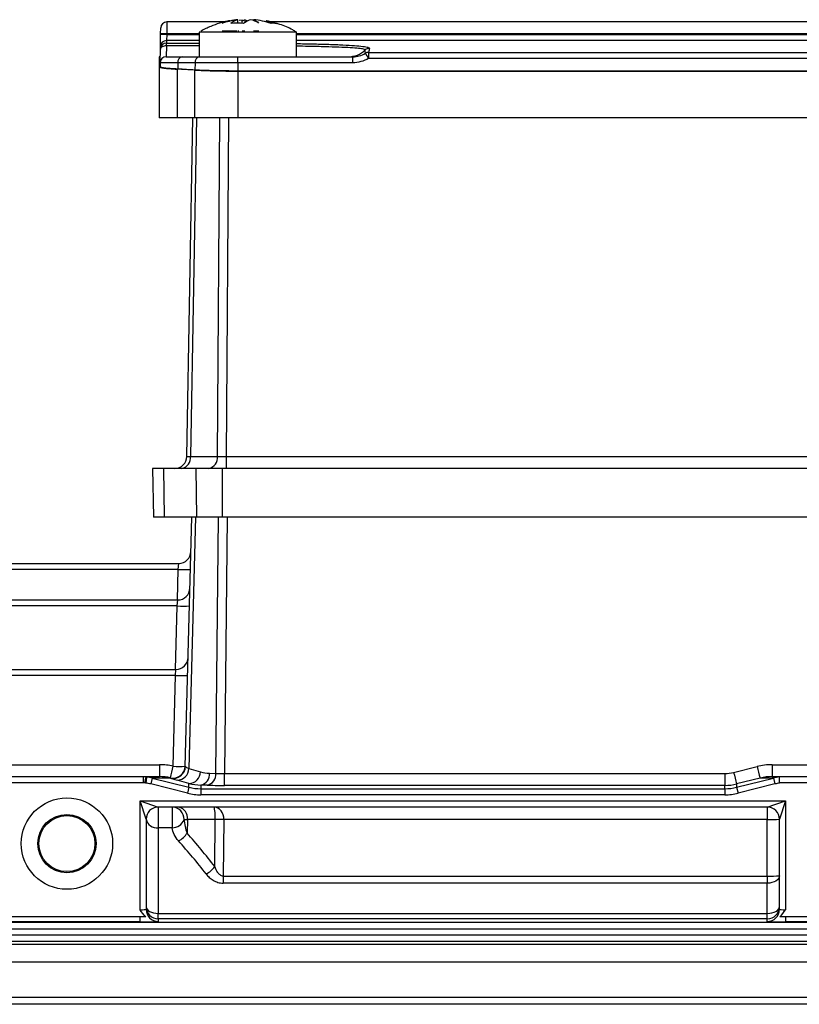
# Model space of a CAD drawing. Header units: millimetres. Extents: x -1311 to -483, y -267 to 512.
# Tile 14 of 58: x -1236 to -1172, y 115 to 196. Entities that reach past the tile are written whole.
import ezdxf

# ---------------------------------------------------------------- set-up
doc = ezdxf.new("R2010")
doc.units = ezdxf.units.MM

msp = doc.modelspace()

# ---------------------------------------------------------------- linework, layer by layer
at = {"color": 7, "linetype": 'Continuous', "lineweight": 25}
for p, q in [((-1218.299, 195.758), (-1218.882, 195.635)), ((-1218.207, 195.454), (-1218.207, 195.758)), ((-1218.101, 195.707), (-1217.858, 195.758)), ((-1217.858, 195.66), (-1217.637, 195.758)), ((-1217.858, 195.454), (-1217.858, 195.758)), ((-1217.391, 195.633), (-1217.637, 195.758)), ((-1217.637, 195.758), (-1217.637, 195.507)), ((-1215.908, 195.637), (-1215.046, 195.454)), ((-1224.556, 194.592), (-1224.547, 195.083)), ((-1224.047, 195.574), (-1224.056, 194.592)), ((-1219.305, 195.574), (-1224.047, 195.574)), ((-1152.656, 195.574), (-1215.521, 195.574)), ((-1224.574, 193.552), (-1224.557, 194.534)), ((-1224.557, 194.534), (-1224.556, 194.592)), ((-1224.074, 194.043), (-1224.078, 193.83)), ((-1224.057, 194.534), (-1224.074, 194.043)), ((-1221.391, 194.043), (-1224.074, 194.043)), ((-1224.056, 194.592), (-1224.057, 194.534)), ((-1224.057, 194.534), (-1221.391, 194.534)), ((-1221.391, 194.592), (-1224.056, 194.592)), ((-1221.391, 194.742), (-1221.391, 192.714)), ((-1218.923, 194.742), (-1221.391, 194.742)), ((-1218.299, 194.814), (-1219.516, 194.814)), ((-1213.391, 194.742), (-1218.923, 194.742)), ((-1218.142, 194.814), (-1218.207, 194.814)), ((-1217.702, 194.814), (-1217.858, 194.814)), ((-1217.637, 194.814), (-1217.702, 194.814)), ((-1216.512, 194.814), (-1216.924, 194.814)), ((-1216.483, 194.814), (-1216.512, 194.814)), ((-1213.391, 192.714), (-1213.391, 194.742)), ((-1154.891, 194.592), (-1213.391, 194.592)), ((-1213.391, 194.534), (-1154.891, 194.534)), ((-1154.891, 194.043), (-1213.391, 194.043)), ((-1224.596, 192.276), (-1224.578, 193.339)), ((-1224.578, 193.339), (-1224.574, 193.552)), ((-1224.078, 193.607), (-1224.097, 192.714)), ((-1224.078, 193.607), (-1224.078, 193.83)), ((-1224.078, 193.83), (-1221.391, 193.83)), ((-1221.391, 193.607), (-1224.078, 193.607)), ((-1207.517, 193.476), (-1207.414, 193.412)), ((-1224.589, 192.714), (-1224.676, 192.714)), ((-1224.676, 192.714), (-1224.676, 191.883)), ((-1224.097, 192.714), (-1222.792, 192.714)), ((-1222.792, 192.714), (-1221.378, 192.714)), ((-1221.378, 192.714), (-1218.227, 192.714)), ((-1218.227, 192.222), (-1218.227, 192.714)), ((-1218.227, 192.714), (-1208.784, 192.714)), ((-1208.784, 192.222), (-1208.784, 192.714)), ((-1207.488, 193.073), (-1207.488, 192.583)), ((-1207.488, 193.073), (-1160.794, 193.073)), ((-1160.794, 192.583), (-1207.488, 192.583)), ((-1224.676, 191.883), (-1224.676, 187.714)), ((-1224.597, 192.222), (-1224.603, 191.883)), ((-1223.146, 192.222), (-1224.597, 192.222)), ((-1223.201, 191.7), (-1223.201, 187.714)), ((-1223.146, 192.222), (-1223.152, 191.703)), ((-1221.731, 192.222), (-1223.146, 192.222)), ((-1221.787, 191.623), (-1221.787, 187.714)), ((-1221.731, 192.222), (-1221.739, 191.626)), ((-1218.227, 192.222), (-1221.731, 192.222)), ((-1218.227, 192.222), (-1218.227, 191.543)), ((-1208.784, 192.222), (-1218.227, 192.222)), ((-1150.055, 191.543), (-1218.227, 191.543)), ((-1218.227, 191.539), (-1150.055, 191.539)), ((-1218.227, 191.539), (-1218.227, 187.714)), ((-1223.201, 187.714), (-1224.676, 187.714)), ((-1221.787, 187.714), (-1223.201, 187.714)), ((-1222.398, 159.896), (-1221.912, 187.714)), ((-1221.619, 187.714), (-1222.105, 159.896)), ((-1218.227, 187.714), (-1221.787, 187.714)), ((-1219.894, 159.896), (-1219.693, 187.714)), ((-1218.986, 187.714), (-1219.187, 159.896)), ((-1150.055, 187.714), (-1218.227, 187.714)), ((-1222.105, 159.896), (-1219.894, 159.896)), ((-1219.187, 159.896), (-1219.187, 158.914)), ((-1219.187, 159.896), (-1149.095, 159.896)), ((-1225.211, 158.914), (-1225.141, 154.914)), ((-1224.312, 158.914), (-1225.211, 158.914)), ((-1224.312, 158.914), (-1224.262, 154.914)), ((-1221.665, 158.914), (-1224.312, 158.914)), ((-1221.665, 158.914), (-1221.616, 154.914)), ((-1219.495, 158.914), (-1221.665, 158.914)), ((-1219.495, 158.914), (-1219.495, 154.914)), ((-1148.787, 158.914), (-1219.495, 158.914)), ((-1224.262, 154.914), (-1225.141, 154.914)), ((-1221.616, 154.914), (-1224.262, 154.914)), ((-1222.535, 134.452), (-1221.999, 154.914)), ((-1221.706, 154.914), (-1222.247, 134.271)), ((-1219.495, 154.914), (-1221.616, 154.914)), ((-1220.032, 133.88), (-1219.804, 154.914)), ((-1148.787, 154.914), (-1219.495, 154.914)), ((-1219.097, 154.914), (-1219.325, 133.865)), ((-1249.417, 151.114), (-1223.072, 151.114)), ((-1223.111, 150.627), (-1249.417, 150.627)), ((-1223.177, 148.114), (-1223.111, 150.627)), ((-1223.111, 150.627), (-1223.072, 151.114)), ((-1249.417, 148.114), (-1223.151, 148.114)), ((-1223.189, 147.627), (-1223.151, 148.114)), ((-1223.189, 147.627), (-1249.417, 147.627)), ((-1223.326, 142.414), (-1223.189, 147.627)), ((-1249.417, 142.414), (-1223.3, 142.414)), ((-1223.339, 141.927), (-1223.3, 142.414)), ((-1223.339, 141.927), (-1249.417, 141.927)), ((-1223.534, 134.464), (-1223.339, 141.927)), ((-1238.25, 134.588), (-1224.645, 134.588)), ((-1224.645, 134.588), (-1224.645, 133.614)), ((-1222.247, 134.271), (-1221.278, 134.003)), ((-1177.515, 133.955), (-1175.589, 134.437)), ((-1174.364, 134.588), (-1174.364, 133.614)), ((-1174.364, 134.588), (-1161.25, 134.588)), ((-1238.25, 133.614), (-1225.985, 133.614)), ((-1225.985, 133.614), (-1225.985, 133.114)), ((-1225.782, 133.593), (-1225.884, 133.103)), ((-1225.708, 133.58), (-1225.772, 133.085)), ((-1225.75, 133.614), (-1224.645, 133.614)), ((-1225.246, 133.493), (-1225.367, 133.008)), ((-1225.246, 133.493), (-1222.228, 132.738)), ((-1223.748, 133.493), (-1225.246, 133.493)), ((-1220.55, 133.894), (-1220.032, 133.88)), ((-1219.325, 132.892), (-1219.325, 133.865)), ((-1219.325, 133.865), (-1178.242, 133.865)), ((-1178.242, 133.865), (-1178.242, 132.892)), ((-1177.272, 132.738), (-1174.254, 133.493)), ((-1175.347, 133.493), (-1177.272, 133.011)), ((-1174.254, 133.493), (-1175.347, 133.493)), ((-1174.364, 133.614), (-1173.75, 133.614)), ((-1174.254, 133.493), (-1174.132, 133.008)), ((-1173.75, 133.614), (-1161.25, 133.614)), ((-1173.75, 133.114), (-1173.75, 133.614)), ((-1225.985, 133.114), (-1238.25, 133.114)), ((-1222.349, 132.253), (-1225.367, 133.008)), ((-1222.228, 133.059), (-1223.196, 133.327)), ((-1222.228, 132.738), (-1222.349, 132.253)), ((-1222.228, 132.738), (-1222.228, 133.059)), ((-1221.257, 132.921), (-1221.257, 132.619)), ((-1220.739, 132.907), (-1221.257, 132.921)), ((-1221.257, 132.619), (-1221.257, 132.119)), ((-1221.257, 132.619), (-1178.242, 132.619)), ((-1178.242, 132.892), (-1219.325, 132.892)), ((-1178.242, 132.619), (-1178.242, 132.892)), ((-1178.242, 132.619), (-1178.242, 132.119)), ((-1177.272, 133.011), (-1177.272, 132.738)), ((-1177.272, 132.738), (-1177.151, 132.253)), ((-1174.132, 133.008), (-1177.151, 132.253)), ((-1161.25, 133.114), (-1173.75, 133.114)), ((-1173.75, 133.114), (-1173.75, 133.082)), ((-1178.242, 132.119), (-1221.257, 132.119)), ((-1226.25, 131.614), (-1173.25, 131.614)), ((-1226.25, 122.685), (-1226.25, 131.614)), ((-1226.25, 131.614), (-1224.75, 131.114)), ((-1225.75, 130.114), (-1226.25, 131.614)), ((-1174.75, 131.114), (-1224.75, 131.114)), ((-1224.75, 131.114), (-1224.75, 129.413)), ((-1223.614, 131.114), (-1223.614, 129.413)), ((-1174.75, 131.114), (-1173.25, 131.614)), ((-1174.75, 131.114), (-1174.75, 130.088)), ((-1173.25, 131.614), (-1173.75, 130.114)), ((-1173.25, 131.614), (-1173.25, 122.685)), ((-1225.75, 130.114), (-1225.75, 122.724)), ((-1224.75, 129.413), (-1224.75, 122.385)), ((-1223.614, 129.413), (-1224.75, 129.413)), ((-1222.356, 130.088), (-1222.385, 128.981)), ((-1220.073, 130.088), (-1222.356, 130.088)), ((-1220.115, 126.22), (-1220.073, 130.088)), ((-1219.366, 130.088), (-1219.417, 125.444)), ((-1174.75, 130.088), (-1219.366, 130.088)), ((-1174.75, 125.444), (-1174.75, 130.088)), ((-1173.75, 122.724), (-1173.75, 130.114)), ((-1219.417, 125.444), (-1219.417, 124.863)), ((-1219.417, 125.444), (-1174.75, 125.444)), ((-1174.75, 125.444), (-1174.75, 124.863)), ((-1174.75, 124.863), (-1219.417, 124.863)), ((-1174.75, 122.385), (-1174.75, 124.863)), ((-1226.25, 122.114), (-1238.25, 122.114)), ((-1226.25, 121.685), (-1226.25, 122.114)), ((-1224.75, 121.943), (-1224.75, 122.385)), ((-1224.75, 122.385), (-1174.75, 122.385)), ((-1174.75, 121.943), (-1174.75, 122.385)), ((-1173.25, 122.114), (-1173.25, 121.685)), ((-1161.25, 122.114), (-1173.25, 122.114)), ((-1150.083, 121.626), (-1249.417, 121.626)), ((-1226.25, 121.685), (-1238.25, 121.685)), ((-1224.75, 121.943), (-1224.75, 121.724)), ((-1174.75, 121.943), (-1224.75, 121.943)), ((-1174.75, 121.724), (-1174.75, 121.943)), ((-1161.25, 121.685), (-1173.25, 121.685)), ((-1249.417, 121.127), (-1150.083, 121.127)), ((-1150.083, 120.601), (-1249.417, 120.601)), ((-1249.417, 120.101), (-1150.083, 120.101)), ((-1247.34, 119.849), (-1152.159, 119.849)), ((-1152.094, 118.374), (-1247.406, 118.374)), ((-1247.406, 115.502), (-1152.094, 115.502)), ((-1152.159, 114.919), (-1247.34, 114.919))]:
    msp.add_line(p, q, dxfattribs=at)
at = {"color": 7, "linetype": 'Continuous', "lineweight": 25, "flags": 128}
for points in [[(-1224.078, 193.607), (-1224.175, 193.603), (-1224.268, 193.588), (-1224.354, 193.564), (-1224.43, 193.531), (-1224.492, 193.49), (-1224.538, 193.443), (-1224.567, 193.392), (-1224.578, 193.339)], [(-1173.75, 125.471), (-1173.769, 125.352), (-1173.826, 125.238), (-1173.918, 125.133), (-1174.043, 125.041), (-1174.194, 124.965), (-1174.367, 124.909), (-1174.555, 124.874), (-1174.75, 124.863)], [(-1225.75, 122.943), (-1225.731, 122.834), (-1225.674, 122.729), (-1225.581, 122.633), (-1225.457, 122.549), (-1225.305, 122.479), (-1225.132, 122.428), (-1224.945, 122.396), (-1224.75, 122.385)], [(-1174.75, 122.385), (-1174.555, 122.396), (-1174.367, 122.428), (-1174.194, 122.479), (-1174.043, 122.549), (-1173.918, 122.633), (-1173.826, 122.729), (-1173.769, 122.834), (-1173.75, 122.943)]]:
    msp.add_lwpolyline(points, dxfattribs=at)
at = {"color": 7, "linetype": 'Continuous', "lineweight": 25}
for radius in [3.75, 2.393, 2.302]:
    msp.add_circle((-1232.25, 128.114), radius, dxfattribs=at)
for centre, radius, start, end in [((-1224.047, 195.074), 0.5, 90.06352, 179), ((-1224.074, 193.543), 0.5, 89.9926, 178.99317), ((-1224.307, 187.37), 7.168, 88.00162, 91.99838), ((-1224.306, 187.428), 7.168, 88.00162, 91.99838), ((-1224.078, 193.33), 0.5, 89.9834, 178.98467), ((-1209.147, 194.711), 1.998, 270.00373, 313.95076), ((-1207.414, 192.912), 0.5, 89.96568, 133.82629), ((-1224.097, 192.214), 0.5, 90, 179), ((-1222.706, 192.279), 0.443, 101.22551, 187.30015), ((-1221.292, 192.279), 0.443, 101.22551, 187.30015), ((-1207.488, 192.573), 0.5, 89.94934, 120.96087), ((-1220.356, 184.958), 14.958, 30.64773, 32.53278), ((-1260.847, -507.122), 699.836, 86.800465, 86.916422), ((-1223.397, 159.914), 1, 270, 359), ((-1222.984, 159.784), 0.887, 281.22551, 7.30015), ((-1220.773, 159.784), 0.887, 281.22551, 7.30015), ((-1223.072, 152.114), 1, 270, 358.5), ((-1222.611, 160.182), 9.568, 267.00545, 272.99455), ((-1223.151, 149.114), 1, 270, 358.5), ((-1222.689, 157.182), 9.568, 267.00545, 272.99455), ((-1223.3, 143.414), 1, 270, 358.5), ((-1222.839, 151.482), 9.568, 267.00545, 272.99455), ((-1223.534, 134.49), 1, 257.29596, 358.49005), ((-1266.739, 143.97), 44.239, 346.32909, 347.59087), ((-1223.52, 134.467), 1, 256.85346, 358.17136), ((-1223.034, 144.019), 9.568, 267.00545, 272.99455), ((-1223.206, 134.287), 0.96, 270.61703, 359.03388), ((-1223.534, 134.479), 1, 315.33919, 358.49835), ((-1136.422, 144.001), 40.318, 193.72204, 195.10665), ((-1223.534, 134.479), 1, 256.7264, 315.33776), ((-1222.238, 134.019), 0.96, 270.61703, 359.03388), ((-1221.451, 133.804), 0.905, 282.34008, 5.69154), ((-1220.932, 133.791), 0.905, 282.34008, 5.69154), ((-1138.347, 143.519), 40.318, 193.72204, 195.10665), ((-1224.75, 130.114), 1, 90, 180), ((-1223.623, 130.122), 0.992, 357.93391, 89.47658), ((-1223.246, 130.231), 0.901, 350.83442, 78.28628), ((-1174.75, 130.114), 1, 0, 90), ((-1224.877, 130.295), 0.892, 191.73662, 278.1985), ((-1223.607, 130.456), 1.043, 269.62432, 339.23315), ((-1219.72, 101.464), 28.626, 89.29258, 90.70742), ((-1174.5, 139.658), 9.573, 268.50461, 274.49436), ((-1223.824, 129.83), 1.671, 295.98598, 329.45167), ((-1221.565, 127.218), 1.76, 294.95963, 325.44531), ((-1174.5, 135.014), 9.573, 268.50461, 274.49436), ((-1224.75, 122.943), 1, 180.00982, 270.00982), ((-1174.75, 122.943), 1, 269.99018, 359.99018), ((-1224.75, 122.724), 1, 180.00982, 270.00982), ((-1174.75, 122.724), 1, 269.99018, 359.99018)]:
    msp.add_arc(centre, radius, start, end, dxfattribs=at)
for centre, major_axis, ratio, start_param, end_param in [((-1277.999, -507.122), (504.086, 497.903), 0.975618, 0.723454, 0.725479), ((-1221.397, 159.914), (1, 0.017), 0.00722, 3.141341, 3.926613), ((-1219.186, 159.914), (1, 0.007), 0.017448, 3.926738, 4.71201), ((-1224.658, 129.588), (4.895, 1.155), 0.993919, 1.114818, 1.337674), ((-1221.547, 133.982), (0.988, -0.472), 0.052481, 3.337582, 3.950135), ((-1174.35, 129.588), (4.895, -1.155), 0.993919, 1.803919, 2.050264), ((-1226.225, 129.614), (4.016, 0), 0.995913, 1.324451, 1.441562), ((-1224.658, 129.614), (3.956, 0.791), 0.991194, 1.148984, 1.37184), ((-1223.662, 129.614), (0.14, 4), 0.248357, 0.23152, 0.241643), ((-1221.789, 133.012), (1.988, -0.497), 0.024805, 3.319677, 3.93223), ((-1220.55, 136.898), (-2.082, 2.218), 0.974115, 2.129708, 2.374687), ((-1219.324, 133.944), (1, 0.011), 0.078567, 3.925275, 4.710389), ((-1178.242, 136.868), (0, 3.003), 0.998972, 3.141593, 3.386571), ((-1174.35, 129.614), (3.956, -0.791), 0.991194, 1.769753, 2.016098), ((-1173.274, 129.614), (4.016, 0), 0.995913, 1.689487, 1.817142), ((-1226.225, 129.614), (3.519, 0), 0.994563, 1.324451, 1.441562), ((-1221.257, 136.924), (-2.777, 2.936), 0.980522, 2.12917, 2.374149), ((-1221.257, 136.62), (0, 4.002), 0.999572, 2.896614, 3.141593), ((-1219.324, 132.944), (2, 0), 0.026211, 3.926706, 4.71182), ((-1178.242, 136.894), (0, 4.003), 0.999314, 3.141593, 3.386571), ((-1178.242, 136.62), (0, 4.002), 0.999572, 3.141593, 3.386571), ((-1173.274, 129.614), (3.519, 0), 0.994563, 1.706356, 1.817142), ((-1221.257, 136.62), (0, -4.502), 0.999657, 6.038207, 6.283185), ((-1178.242, 136.62), (0, -4.502), 0.999657, 0, 0.244979), ((-1220.194, 130.114), (0, 1), 0.12132, 4.686209, 6.283185), ((-1220.194, 130.114), (0, 1), 0.828427, 4.686209, 6.283185), ((-1221.648, 130.114), (1.001, 0.026), 0.010813, 3.327354, 3.926141), ((-1260.298, 95.088), (36.293, 35.628), 0.963647, 6.161839, 6.23477), ((-1261.004, 95.114), (43.606, 25.441), 0.958364, 0.126466, 0.199397), ((-1226.25, 122.724), (0.5, 0), 0.078558, 4.712389, 6.283185), ((-1173.25, 122.724), (0.5, 0), 0.078558, 3.141593, 4.712389), ((-1226.25, 121.724), (1.5, 0), 0.026186, 4.712389, 6.283185), ((-1173.25, 121.724), (1.5, 0), 0.026186, 3.141593, 4.712389)]:
    msp.add_ellipse(centre, major_axis=major_axis, ratio=ratio, start_param=start_param, end_param=end_param, dxfattribs=at)
for points, knots in [([(-1218.886, 195.664), (-1218.943, 195.656), (-1219.231, 195.616), (-1219.75, 195.463), (-1220.495, 195.208), (-1220.988, 194.956), (-1221.259, 194.816)], [0, 0, 0, 0, 0.068299, 0.344524, 0.638692, 1, 1, 1, 1]), ([(-1215.185, 195.484), (-1215.409, 195.56), (-1215.645, 195.641), (-1215.891, 195.67), (-1215.904, 195.672)], [0, 0, 0, 0, 0.947157, 1, 1, 1, 1]), ([(-1213.442, 194.749), (-1213.533, 194.807), (-1213.944, 195.071), (-1214.5, 195.306), (-1214.973, 195.428), (-1215.076, 195.454)], [0, 0, 0, 0, 0.180961, 0.82062, 1, 1, 1, 1]), ([(-1213.391, 193.798), (-1212.961, 193.79), (-1212.014, 193.775), (-1210.73, 193.738), (-1209.549, 193.691), (-1208.6, 193.633), (-1207.925, 193.567), (-1207.567, 193.514), (-1207.524, 193.481), (-1207.517, 193.476)], [0, 0, 0, 0, 0.137708, 0.303321, 0.468933, 0.634437, 0.799941, 0.965456, 1, 1, 1, 1]), ([(-1207.761, 193.273), (-1207.787, 193.295), (-1207.839, 193.338), (-1208.27, 193.397), (-1208.954, 193.451), (-1209.882, 193.497), (-1211.044, 193.535), (-1212.22, 193.562), (-1213.06, 193.574), (-1213.391, 193.579)], [0, 0, 0, 0, 0.148178, 0.300657, 0.448838, 0.60134, 0.749104, 0.901167, 1, 1, 1, 1]), ([(-1208.784, 192.714), (-1208.601, 192.714), (-1208.422, 192.738), (-1208.072, 192.835), (-1207.902, 192.908), (-1207.745, 193.002)], [0, 0, 0, 0, 0.5, 0.5, 1, 1, 1, 1]), ([(-1207.488, 192.583), (-1207.683, 192.465), (-1207.891, 192.376), (-1208.328, 192.254), (-1208.556, 192.222), (-1208.784, 192.222)], [0, 0, 0, 0, 0.5, 0.5, 1, 1, 1, 1]), ([(-1224.676, 191.883), (-1224.676, 191.867), (-1224.643, 191.851), (-1224.548, 191.827), (-1224.508, 191.819), (-1224.412, 191.802), (-1224.356, 191.794), (-1224.167, 191.771), (-1224.013, 191.756), (-1223.648, 191.727), (-1223.436, 191.713), (-1223.201, 191.7)], [0, 0, 0, 0, 0.25, 0.25, 0.375, 0.375, 0.5, 0.5, 0.75, 0.75, 1, 1, 1, 1]), ([(-1223.152, 191.703), (-1223.383, 191.716), (-1223.588, 191.729), (-1223.858, 191.75), (-1223.941, 191.757), (-1224.094, 191.772), (-1224.164, 191.78), (-1224.351, 191.803), (-1224.444, 191.819), (-1224.571, 191.851), (-1224.603, 191.867), (-1224.603, 191.883)], [0, 0, 0, 0, 0.25, 0.25, 0.375, 0.375, 0.5, 0.5, 0.75, 0.75, 1, 1, 1, 1]), ([(-1221.787, 191.623), (-1221.552, 191.61), (-1221.298, 191.598), (-1220.89, 191.582), (-1220.749, 191.578), (-1220.458, 191.569), (-1220.307, 191.565), (-1219.85, 191.554), (-1219.537, 191.548), (-1218.892, 191.541), (-1218.559, 191.539), (-1218.227, 191.539)], [0, 0, 0, 0, 0.25, 0.25, 0.375, 0.375, 0.5, 0.5, 0.75, 0.75, 1, 1, 1, 1]), ([(-1218.227, 191.543), (-1218.555, 191.543), (-1218.877, 191.545), (-1219.353, 191.55), (-1219.51, 191.552), (-1219.822, 191.558), (-1219.977, 191.561), (-1220.428, 191.572), (-1220.713, 191.58), (-1221.252, 191.601), (-1221.507, 191.613), (-1221.739, 191.626)], [0, 0, 0, 0, 0.25, 0.25, 0.375, 0.375, 0.5, 0.5, 0.75, 0.75, 1, 1, 1, 1]), ([(-1225.985, 133.614), (-1225.952, 133.614), (-1225.919, 133.614), (-1225.886, 133.614), (-1225.877, 133.614), (-1225.869, 133.614), (-1225.86, 133.614), (-1225.826, 133.614), (-1225.791, 133.614), (-1225.756, 133.614), (-1225.754, 133.614), (-1225.752, 133.614), (-1225.75, 133.614)], [0.000600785, 0.000600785, 0.000600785, 0.000600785, 0.002536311, 0.002536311, 0.002536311, 0.003027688, 0.003027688, 0.003027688, 0.005027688, 0.005027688, 0.005027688, 0.005148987, 0.005148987, 0.005148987, 0.005148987]), ([(-1225.782, 133.593), (-1225.778, 133.599), (-1225.773, 133.604), (-1225.768, 133.608), (-1225.765, 133.609), (-1225.763, 133.611), (-1225.76, 133.612), (-1225.759, 133.612), (-1225.758, 133.613), (-1225.756, 133.613), (-1225.756, 133.613), (-1225.755, 133.613), (-1225.754, 133.613), (-1225.753, 133.614), (-1225.752, 133.614), (-1225.751, 133.614), (-1225.751, 133.614), (-1225.751, 133.614), (-1225.751, 133.614), (-1225.75, 133.614), (-1225.75, 133.614), (-1225.75, 133.614)], [0.000594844, 0.000594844, 0.000594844, 0.000594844, 0.00268449, 0.00268449, 0.00268449, 0.003732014, 0.003732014, 0.003732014, 0.004255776, 0.004255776, 0.004255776, 0.004517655, 0.004517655, 0.004517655, 0.004930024, 0.004930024, 0.004930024, 0.005018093, 0.005018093, 0.005018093, 0.005142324, 0.005142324, 0.005142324, 0.005142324]), ([(-1223.092, 128.328), (-1223.241, 128.493), (-1223.354, 128.668), (-1223.526, 129.033), (-1223.583, 129.223), (-1223.614, 129.413)], [0, 0, 0, 0, 0.5, 0.5, 1, 1, 1, 1]), ([(-1222.632, 130.086), (-1222.619, 129.898), (-1222.595, 129.711), (-1222.515, 129.34), (-1222.462, 129.158), (-1222.385, 128.981)], [0, 0, 0, 0, 0.5, 0.5, 1, 1, 1, 1]), ([(-1219.417, 125.444), (-1219.514, 125.443), (-1219.607, 125.484), (-1219.757, 125.596), (-1219.818, 125.666), (-1219.978, 125.889), (-1220.053, 126.052), (-1220.115, 126.22)], [0, 0, 0, 0, 0.25, 0.25, 0.5, 0.5, 1, 1, 1, 1]), ([(-1220.822, 125.622), (-1220.745, 125.522), (-1220.658, 125.427), (-1220.466, 125.251), (-1220.359, 125.169), (-1220.121, 125.027), (-1219.992, 124.968), (-1219.712, 124.885), (-1219.567, 124.863), (-1219.417, 124.863)], [0, 0, 0, 0, 0.25, 0.25, 0.5, 0.5, 0.75, 0.75, 1, 1, 1, 1])]:
    msp.add_open_spline(points, degree=3, knots=knots, dxfattribs=at)
for points in [[(-1219.516, 195.476), (-1219.118, 195.61), (-1218.712, 195.704), (-1218.299, 195.758)], [(-1218.207, 195.758), (-1218.651, 195.704), (-1219.088, 195.61), (-1219.516, 195.476)], [(-1218.207, 195.758), (-1218.41, 195.709), (-1218.608, 195.607), (-1218.803, 195.454)], [(-1217.145, 195.758), (-1217.347, 195.709), (-1217.546, 195.607), (-1217.741, 195.454)], [(-1216.512, 195.476), (-1216.719, 195.61), (-1216.93, 195.704), (-1217.145, 195.758)], [(-1216.924, 195.758), (-1216.784, 195.704), (-1216.647, 195.61), (-1216.512, 195.476)], [(-1215.487, 195.454), (-1215.956, 195.607), (-1216.435, 195.709), (-1216.924, 195.758)], [(-1217.741, 195.454), (-1218.095, 195.483), (-1218.449, 195.483), (-1218.803, 195.454)], [(-1215.046, 195.454), (-1215.193, 195.483), (-1215.34, 195.483), (-1215.487, 195.454)], [(-1207.745, 193.002), (-1207.757, 193.1), (-1207.76, 193.191), (-1207.761, 193.273)], [(-1207.414, 193.412), (-1207.435, 193.309), (-1207.458, 193.196), (-1207.488, 193.073)], [(-1224.595, 192.257), (-1224.595, 192.264), (-1224.596, 192.27), (-1224.596, 192.276)], [(-1222.535, 134.452), (-1222.535, 134.449), (-1222.53, 134.443), (-1222.52, 134.435)], [(-1225.985, 133.614), (-1225.917, 133.614), (-1225.849, 133.607), (-1225.782, 133.593)], [(-1225.782, 133.593), (-1225.758, 133.588), (-1225.733, 133.584), (-1225.708, 133.58)], [(-1225.708, 133.58), (-1225.722, 133.603), (-1225.736, 133.614), (-1225.75, 133.614)], [(-1223.748, 133.493), (-1223.761, 133.499), (-1223.766, 133.503), (-1223.764, 133.506)], [(-1225.884, 133.103), (-1225.917, 133.11), (-1225.951, 133.114), (-1225.985, 133.114)], [(-1225.772, 133.085), (-1225.809, 133.089), (-1225.847, 133.096), (-1225.884, 133.103)], [(-1225.779, 122.114), (-1225.961, 122.282), (-1226.107, 122.483), (-1226.25, 122.685)], [(-1225.779, 122.114), (-1225.909, 122.114), (-1226.077, 122.114), (-1226.25, 122.114)], [(-1173.72, 122.114), (-1173.539, 122.282), (-1173.392, 122.483), (-1173.25, 122.685)], [(-1173.25, 122.114), (-1173.423, 122.114), (-1173.591, 122.114), (-1173.72, 122.114)]]:
    msp.add_open_spline(points, degree=3, dxfattribs=at)

doc.saveas('drawing.dxf')
